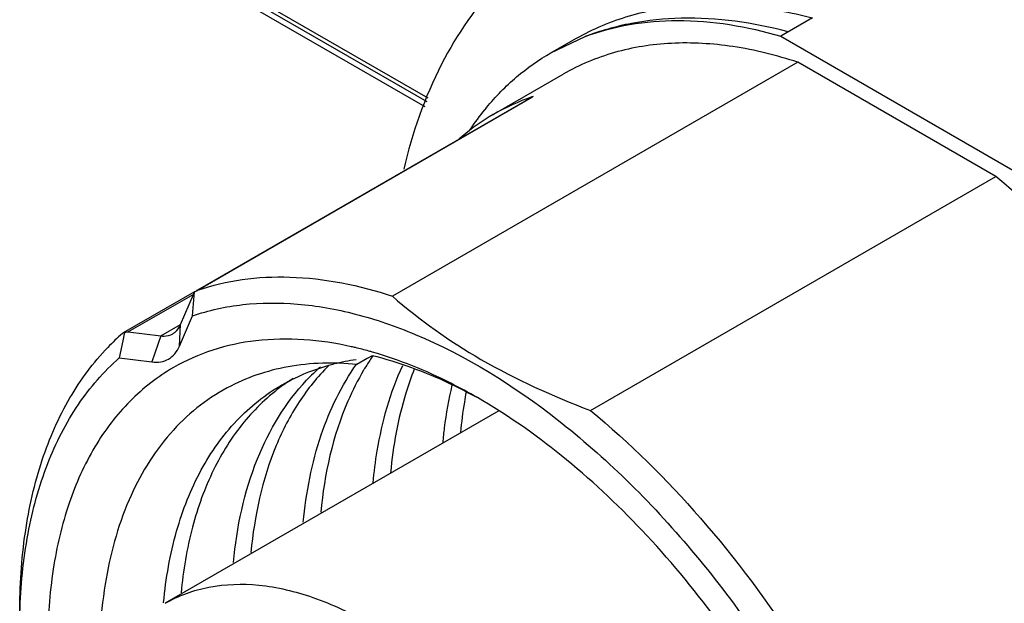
# Model space of a CAD drawing. Header units: inches. Extents: x 0 to 34, y 0 to 22.
# Tile 56 of 126: x 23.314 to 23.706, y 10.122 to 10.355. Entities that reach past the tile are written whole.
import ezdxf

# ---------------------------------------------------------------- set-up
doc = ezdxf.new("R2010")
doc.units = ezdxf.units.IN
doc.header["$LTSCALE"] = 1.87
doc.header["$MEASUREMENT"] = 0
doc.layers.get('0').update_dxf_attribs({"linetype": 'CONTINUOUS'})

msp = doc.modelspace()

# ---------------------------------------------------------------- linework, layer by layer
at = {"color": 7, "linetype": 'CONTINUOUS'}
for p, q in [((23.476890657, 10.3237629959), (23.3214386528, 10.4135190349)), ((23.3214386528, 10.4094366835), (23.4755590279, 10.3204495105)), ((23.3235599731, 10.4106615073), (23.4763580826, 10.3224377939)), ((23.6299749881, 10.3557750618), (23.61736552, 10.348494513)), ((23.5258129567, 10.3418726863), (23.5347989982, 10.3470611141)), ((23.5258152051, 10.3418687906), (23.5394930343, 10.3483387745)), ((23.61736552, 10.348494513), (23.7098642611, 10.2950868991)), ((23.6242202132, 10.3381077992), (23.4627548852, 10.2448797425)), ((23.7030095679, 10.2926158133), (23.6242202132, 10.3381077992)), ((23.5028956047, 10.3172751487), (23.5307344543, 10.3333489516)), ((23.3846177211, 10.247078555), (23.5182787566, 10.3242527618)), ((23.5187484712, 10.3244658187), (23.3851219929, 10.2473115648)), ((23.5187484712, 10.3244658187), (23.5182788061, 10.3242526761)), ((23.5028956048, 10.3172751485), (23.5029020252, 10.3172788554)), ((23.5415442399, 10.1993877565), (23.7030095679, 10.2926158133)), ((23.3838742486, 10.2466525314), (23.3555117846, 10.2302764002)), ((23.3834078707, 10.2456289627), (23.357443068, 10.2306372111)), ((23.3782894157, 10.2335755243), (23.3834091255, 10.2456267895)), ((23.383021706, 10.2370647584), (23.3839201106, 10.2465730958)), ((23.3834091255, 10.2456267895), (23.3839201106, 10.2465730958)), ((23.3839201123, 10.2465730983), (23.3843362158, 10.2468989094)), ((23.3843362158, 10.2468989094), (23.3846177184, 10.247078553)), ((23.3847385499, 10.2471450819), (23.3851219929, 10.2473115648)), ((23.3779027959, 10.2250126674), (23.3830217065, 10.2370647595)), ((23.3704402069, 10.2290443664), (23.3782890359, 10.233576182)), ((23.3779019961, 10.2250134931), (23.3782894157, 10.2335755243)), ((23.3551272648, 10.229996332), (23.3555117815, 10.2302763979)), ((23.3558698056, 10.2298442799), (23.355296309, 10.2270417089)), ((23.3555117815, 10.2302763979), (23.3557134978, 10.2303756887)), ((23.3557134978, 10.2303756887), (23.355994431, 10.2304522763)), ((23.3559403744, 10.230188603), (23.3558698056, 10.2298442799)), ((23.3559944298, 10.230452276), (23.3559403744, 10.230188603)), ((23.3559944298, 10.230452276), (23.3565015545, 10.2305924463)), ((23.3565015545, 10.2305924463), (23.3569842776, 10.230653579)), ((23.3569842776, 10.230653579), (23.3574428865, 10.2306371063)), ((23.3574428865, 10.2306371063), (23.3704400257, 10.2290442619)), ((23.3704400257, 10.2290442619), (23.3669128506, 10.2186697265)), ((23.355296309, 10.2270417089), (23.3539157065, 10.2202625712)), ((23.4545910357, 10.2211862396), (23.4526071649, 10.2200414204)), ((23.3539157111, 10.2202625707), (23.3669131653, 10.2186686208)), ((23.4526071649, 10.2200414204), (23.4485518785, 10.2177010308)), ((23.4513390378, 10.2155627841), (23.4512397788, 10.2153965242)), ((23.5050646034, 10.19919137), (23.3722268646, 10.1224925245)), ((23.3715379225, 10.1226313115), (23.3715545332, 10.1228073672))]:
    msp.add_line(p, q, dxfattribs=at)
for centre, radius, start, end in [((23.547745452, 10.2394645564), 0.0898109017, 109.1658010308, 119.9543203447), ((23.5484542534, 10.2375321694), 0.0918688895, 108.8656248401, 109.1876955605), ((23.5834179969, 10.2509121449), 0.108251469, 140.2594338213, 145.3845214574), ((23.547727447, 10.2397261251), 0.0895753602, 120.032623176, 129.7659109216), ((23.5871455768, 10.248304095), 0.1128007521, 145.3698578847, 146.4847544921), ((23.5489242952, 10.2382488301), 0.0914764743, 129.7502641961, 130.8068995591), ((23.3862865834, 10.2441905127), 0.003335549, 117.6520913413, 120.0216310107), ((23.4167723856, 10.1594499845), 0.093685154, 131.1477543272, 136.0214114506), ((23.4158235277, 10.0878649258), 0.1402544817, 76.7365748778, 77.4353320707), ((23.4145634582, 10.0826268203), 0.1456419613, 74.5526153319, 76.726862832), ((23.4131371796, 10.0773686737), 0.1510900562, 74.0013287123, 74.5623877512), ((23.532154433, 10.1673900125), 0.094080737, 145.1847319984, 146.4967187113), ((23.4599351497, 10.1344861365), 0.0858533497, 97.8454627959, 103.7871307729), ((23.5349455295, 10.1655587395), 0.0974189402, 146.50473384, 149.1168599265), ((23.4880343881, 10.1549828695), 0.0819830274, 131.2193425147, 136.5224433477), ((23.4648306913, 10.1457144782), 0.0783508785, 122.1298239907, 125.8176892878)]:
    msp.add_arc(centre, radius, start, end, dxfattribs=at)
for points, knots in [([(23.572882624, 10.4048800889), (23.5664395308, 10.4038959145), (23.5538177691, 10.4009756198), (23.5359563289, 10.3936248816), (23.5196397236, 10.3834609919), (23.4999109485, 10.366034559), (23.4799328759, 10.3369901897), (23.4705947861, 10.3099766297), (23.4671978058, 10.2955449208)], [0, 0, 0, 0, 0.1208581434, 0.2390414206, 0.3565964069, 0.4756192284, 0.7250836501, 1, 1, 1, 1]), ([(23.5348000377, 10.3470499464), (23.541392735, 10.3508544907), (23.5557157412, 10.3570828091), (23.5792290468, 10.3615632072), (23.6044105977, 10.3612569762), (23.6213860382, 10.3580570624), (23.629974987, 10.3557750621)], [0, 0, 0, 0, 0.2331186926, 0.4736280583, 0.7278261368, 1, 1, 1, 1]), ([(23.6203622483, 10.3502247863), (23.6065116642, 10.3539032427), (23.5853818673, 10.3569376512), (23.5580683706, 10.3541829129), (23.5454520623, 10.3506332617), (23.5394906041, 10.3483373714)], [0, 0, 0, 0, 0.5239546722, 0.7664341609, 1, 1, 1, 1]), ([(23.5394930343, 10.3483387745), (23.5452137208, 10.3504827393), (23.5573478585, 10.3537475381), (23.583721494, 10.3559158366), (23.6040536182, 10.3524099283), (23.61736552, 10.348494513)], [0, 0, 0, 0, 0.2318133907, 0.4734877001, 1, 1, 1, 1]), ([(23.6242202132, 10.3381077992), (23.6157921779, 10.340887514), (23.599142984, 10.3450369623), (23.5742994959, 10.3465351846), (23.5511584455, 10.3429258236), (23.5371259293, 10.3370385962), (23.5307408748, 10.3333526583)], [0, 0, 0, 0, 0.2764678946, 0.5316127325, 0.770323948, 1, 1, 1, 1]), ([(23.5001783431, 10.3201186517), (23.5038158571, 10.3244864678), (23.5117447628, 10.3325574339), (23.5209923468, 10.3390882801), (23.5258135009, 10.3418717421)], [0, 0, 0, 0, 0.5052064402, 1, 1, 1, 1]), ([(23.7964889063, 9.8730635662), (23.802448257, 9.8765037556), (23.8137860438, 9.8849687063), (23.8278151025, 9.9015457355), (23.8387724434, 9.9217100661), (23.8494773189, 9.954013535), (23.8536111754, 10.0015187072), (23.8452978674, 10.0629016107), (23.8246207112, 10.1269653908), (23.7929646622, 10.1893819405), (23.7525144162, 10.2459104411), (23.7201358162, 10.2784873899), (23.7030095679, 10.2926158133)], [0, 0, 0, 0, 0.0428626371, 0.0872128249, 0.134275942, 0.1849308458, 0.2982858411, 0.4274739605, 0.5685985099, 0.7156484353, 0.8617028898, 1, 1, 1, 1]), ([(23.3851219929, 10.2473115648), (23.3908555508, 10.2492707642), (23.4030211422, 10.2521160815), (23.4293823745, 10.2533784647), (23.4495709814, 10.2492280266), (23.4627548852, 10.2448797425)], [0, 0, 0, 0, 0.230508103, 0.471861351, 1, 1, 1, 1]), ([(23.4627548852, 10.2448797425), (23.4735655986, 10.2353263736), (23.4986709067, 10.21766142), (23.5265484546, 10.205044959), (23.5415442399, 10.1993877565)], [0, 0, 0, 0, 0.4737246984, 1, 1, 1, 1]), ([(23.3830217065, 10.2370647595), (23.389508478, 10.2392813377), (23.4034288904, 10.2422946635), (23.4254629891, 10.2423893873), (23.448668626, 10.23823097), (23.4640527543, 10.2329139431), (23.4718169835, 10.2296596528)], [0, 0, 0, 0, 0.2260800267, 0.4653058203, 0.7223515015, 1, 1, 1, 1]), ([(23.3751843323, 10.2298978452), (23.3755212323, 10.2300923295), (23.3768550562, 10.2310272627), (23.3778079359, 10.2324415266), (23.3782897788, 10.2335757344)], [0, 0, 0, 0, 0.2399315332, 1, 1, 1, 1]), ([(23.3704404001, 10.229044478), (23.3708711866, 10.2289916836), (23.3724899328, 10.2288971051), (23.3741552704, 10.2293037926), (23.3751843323, 10.2298978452)], [0, 0, 0, 0, 0.2675388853, 1, 1, 1, 1]), ([(23.4463346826, 10.2247604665), (23.4339422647, 10.2275222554), (23.4149677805, 10.2290976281), (23.3911164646, 10.2240179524), (23.3804517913, 10.2193002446), (23.3755188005, 10.216452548)], [0, 0, 0, 0, 0.5234801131, 0.7651535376, 1, 1, 1, 1]), ([(23.4718169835, 10.2296596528), (23.4920975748, 10.2211592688), (23.5214965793, 10.2027437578), (23.556718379, 10.1717046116), (23.5916819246, 10.1338680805), (23.6291808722, 10.0794764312), (23.6615941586, 10.0085495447), (23.6766609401, 9.9474401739), (23.6796596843, 9.9009688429), (23.6774529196, 9.8696005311), (23.670878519, 9.841418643), (23.660001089, 9.8170735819), (23.6449737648, 9.7972223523), (23.6322473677, 9.7873240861), (23.6255188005, 9.7834398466)], [0, 0, 0, 0, 0.1218066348, 0.1892459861, 0.2599273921, 0.4066707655, 0.5530149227, 0.6898347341, 0.7524469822, 0.8103471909, 0.8633963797, 0.9119498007, 0.9569647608, 1, 1, 1, 1]), ([(23.373553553, 10.2198564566), (23.3745038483, 10.2204050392), (23.3762784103, 10.2219204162), (23.3774407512, 10.2239250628), (23.3779027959, 10.2250126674)], [0, 0, 0, 0, 0.4814806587, 1, 1, 1, 1]), ([(23.3142375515, 10.1184780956), (23.3142372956, 10.12925777), (23.3155614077, 10.1499599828), (23.3221169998, 10.1790817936), (23.3330655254, 10.2042951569), (23.3435360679, 10.2184757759), (23.3493566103, 10.2245039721)], [0, 0, 0, 0, 0.2830392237, 0.5425053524, 0.7799786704, 1, 1, 1, 1]), ([(23.4964447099, 10.2044692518), (23.4929659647, 10.2063740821), (23.4795760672, 10.2132306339), (23.4653516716, 10.2185465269), (23.4545910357, 10.2211862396)], [0, 0, 0, 0, 0.2636027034, 1, 1, 1, 1]), ([(23.4965652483, 10.2044631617), (23.4931026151, 10.2064619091), (23.4797408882, 10.2137147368), (23.4655529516, 10.2195180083), (23.454779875, 10.222606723)], [0, 0, 0, 0, 0.2629428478, 1, 1, 1, 1]), ([(23.3143294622, 10.1186804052), (23.3146255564, 10.1292617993), (23.3165698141, 10.1495124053), (23.3242313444, 10.1777451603), (23.3364043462, 10.2017771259), (23.3477199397, 10.2148522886), (23.3539157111, 10.2202625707)], [0, 0, 0, 0, 0.2836855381, 0.5427119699, 0.7795620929, 1, 1, 1, 1]), ([(23.3669131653, 10.2186686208), (23.3680861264, 10.2185248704), (23.3704034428, 10.2185289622), (23.3726032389, 10.2193078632), (23.373553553, 10.2198564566)], [0, 0, 0, 0, 0.5185263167, 1, 1, 1, 1]), ([(23.4485523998, 10.2177014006), (23.4394517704, 10.21859313), (23.4215034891, 10.218210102), (23.4044183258, 10.2124043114), (23.39688504, 10.2083501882)], [0, 0, 0, 0, 0.5166481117, 1, 1, 1, 1]), ([(23.4372142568, 10.2171621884), (23.4328309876, 10.2128067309), (23.4248006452, 10.2027707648), (23.4122126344, 10.1783789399), (23.4077048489, 10.1572741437), (23.4063395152, 10.1427554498)], [0, 0, 0, 0, 0.2261736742, 0.4662398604, 1, 1, 1, 1]), ([(23.4186725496, 10.2095361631), (23.4202814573, 10.2104653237), (23.4268935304, 10.2139765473), (23.4340118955, 10.2165234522), (23.4394749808, 10.217865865)], [0, 0, 0, 0, 0.2482697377, 1, 1, 1, 1]), ([(23.4272136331, 10.1548141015), (23.4283217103, 10.1666044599), (23.4325494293, 10.1887944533), (23.4424174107, 10.2093081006), (23.4485300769, 10.2178995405)], [0, 0, 0, 0, 0.5289961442, 1, 1, 1, 1]), ([(23.4550147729, 10.1704929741), (23.4554072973, 10.1747651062), (23.4574463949, 10.1907648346), (23.4618735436, 10.2065451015), (23.4668069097, 10.2173141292)], [0, 0, 0, 0, 0.265883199, 1, 1, 1, 1]), ([(23.3755188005, 10.216452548), (23.3691916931, 10.2128000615), (23.3572253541, 10.2034891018), (23.3431031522, 10.1848110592), (23.3328896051, 10.1619033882), (23.3267290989, 10.1353857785), (23.324682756, 10.1058692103), (23.3275443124, 10.0621612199), (23.3357802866, 10.0289526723), (23.3433735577, 10.0069898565)], [0, 0, 0, 0, 0.0962397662, 0.1969170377, 0.3055300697, 0.424217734, 0.5537718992, 0.6938740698, 1, 1, 1, 1]), ([(23.4512397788, 10.2153965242), (23.4488888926, 10.2114500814), (23.4399311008, 10.1937487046), (23.435597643, 10.1739601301), (23.4341757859, 10.1588309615)], [0, 0, 0, 0, 0.2321234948, 1, 1, 1, 1]), ([(23.4713923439, 10.2157604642), (23.4701579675, 10.2126452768), (23.465502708, 10.1992968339), (23.4629620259, 10.1852580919), (23.4619769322, 10.174528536)], [0, 0, 0, 0, 0.2372184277, 1, 1, 1, 1]), ([(23.3715545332, 10.1228073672), (23.3724643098, 10.132400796), (23.3756319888, 10.1506466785), (23.3853323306, 10.1754890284), (23.3995494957, 10.1957492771), (23.412045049, 10.2057087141), (23.4186725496, 10.2095361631)], [0, 0, 0, 0, 0.2824701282, 0.5394306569, 0.7756615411, 1, 1, 1, 1]), ([(23.4189791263, 10.2092478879), (23.4132411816, 10.2051071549), (23.4025554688, 10.1949131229), (23.3904585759, 10.1754907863), (23.382127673, 10.1523249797), (23.3793295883, 10.1354962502), (23.3785006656, 10.1266816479)], [0, 0, 0, 0, 0.2243399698, 0.4619311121, 0.7193055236, 1, 1, 1, 1]), ([(23.3993797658, 10.1387369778), (23.4007027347, 10.1528051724), (23.4061483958, 10.1790711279), (23.4200592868, 10.2024496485), (23.4285439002, 10.2113929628)], [0, 0, 0, 0, 0.5340652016, 1, 1, 1, 1]), ([(23.4828567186, 10.1865650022), (23.4830379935, 10.1885398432), (23.4838671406, 10.1962129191), (23.4852053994, 10.2038344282), (23.4865266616, 10.2094146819)], [0, 0, 0, 0, 0.2569609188, 1, 1, 1, 1]), ([(23.3968846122, 10.2083503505), (23.3926470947, 10.2060698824), (23.384500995, 10.2006586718), (23.369963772, 10.1866305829), (23.3558690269, 10.1631061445), (23.3467333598, 10.1289067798), (23.3455799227, 10.1040683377), (23.3460375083, 10.0910215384)], [0, 0, 0, 0, 0.1074280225, 0.2168659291, 0.4488699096, 0.7085617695, 1, 1, 1, 1]), ([(23.4920438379, 10.2066215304), (23.4917981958, 10.2053214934), (23.4908633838, 10.2000104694), (23.4901894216, 10.1946541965), (23.4898157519, 10.1906020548)], [0, 0, 0, 0, 0.2453539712, 1, 1, 1, 1]), ([(23.6677904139, 9.9079115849), (23.6677908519, 9.9214459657), (23.6653111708, 9.9496102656), (23.6554279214, 9.9920992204), (23.639595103, 10.0351372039), (23.6184051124, 10.0771056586), (23.5926520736, 10.1164392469), (23.5632946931, 10.1516677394), (23.5314385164, 10.1814690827), (23.508286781, 10.1976971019), (23.4965652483, 10.2044631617)], [0, 0, 0, 0, 0.1141540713, 0.2373264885, 0.3669776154, 0.5000028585, 0.6330275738, 0.7626772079, 0.885847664, 1, 1, 1, 1]), ([(23.5415442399, 10.1993877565), (23.5573120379, 10.1863799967), (23.5873073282, 10.1566591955), (23.6124672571, 10.1228174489), (23.6240957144, 10.1046509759)], [0, 0, 0, 0, 0.4865665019, 1, 1, 1, 1]), ([(23.3722272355, 10.1224918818), (23.37758389, 10.1255847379), (23.3898930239, 10.1300552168), (23.4103340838, 10.1305678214), (23.4321298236, 10.1253096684), (23.4545329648, 10.114647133), (23.4768164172, 10.099025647), (23.5058874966, 10.0718233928), (23.5242057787, 10.0467855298), (23.5346323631, 10.0287261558)], [0, 0, 0, 0, 0.0907892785, 0.188002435, 0.2960857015, 0.4169073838, 0.550147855, 0.6939185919, 1, 1, 1, 1])]:
    msp.add_open_spline(points, degree=3, knots=knots, dxfattribs=at)

doc.saveas('drawing.dxf')
